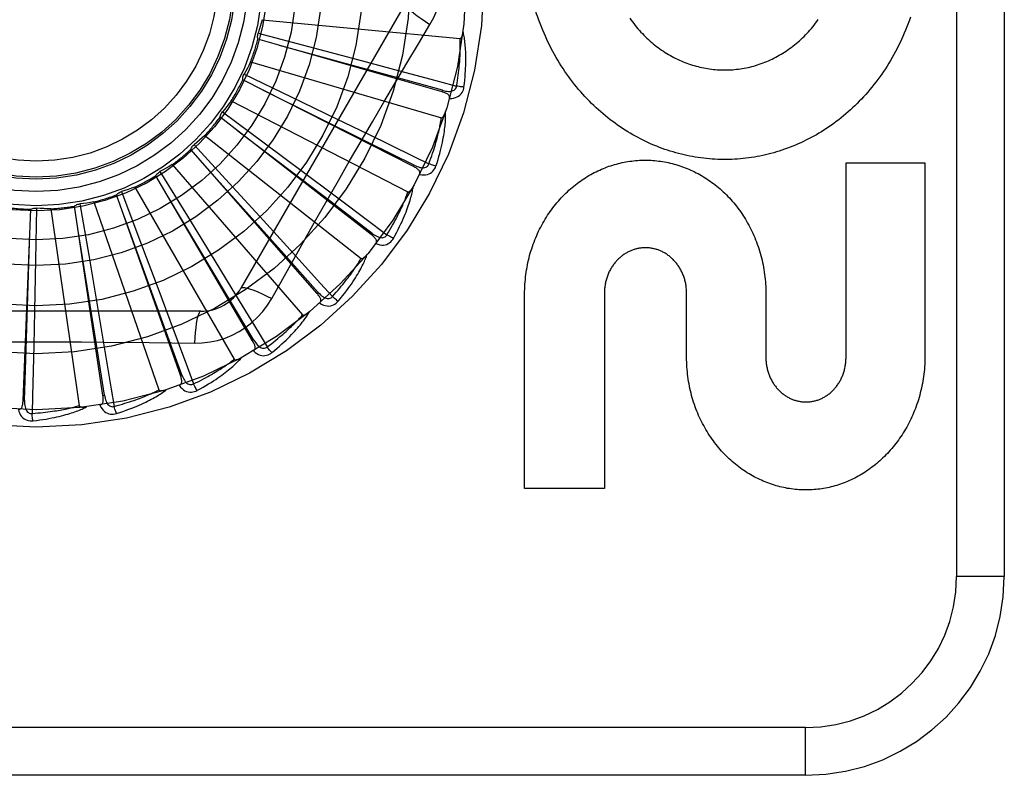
# Model space of a CAD drawing. Header units: inches. Extents: x 0 to 227, y 0 to 147.
# Tile 143 of 256: x 42.383 to 43.002, y 82.034 to 82.509. Entities that reach past the tile are written whole.
import ezdxf

# ---------------------------------------------------------------- set-up
doc = ezdxf.new("R2010")
doc.units = ezdxf.units.IN
doc.header["$LTSCALE"] = 12.466667
doc.header["$MEASUREMENT"] = 0
doc.linetypes.add('HIDDEN', pattern=[0.2, 0.1, -0.1])
doc.layers.add('LEFTHAND_DOOR_ASSEMBLY', color=7, linetype='CONTINUOUS')

msp = doc.modelspace()

# ---------------------------------------------------------------- linework, layer by layer
at = {"layer": 'LEFTHAND_DOOR_ASSEMBLY', "color": 8, "linetype": 'HIDDEN'}
for p, q in [((42.97216, 82.9093), (42.97216, 82.1593)), ((43.00216, 82.9093), (43.00216, 82.1593)), ((42.6258, 82.51972), (42.52236, 82.34055)), ((42.53572, 82.50925), (42.66012, 82.49737)), ((42.53317, 82.50073), (42.56488, 82.49238)), ((42.64872, 82.46393), (42.53302, 82.49706)), ((42.56488, 82.49238), (42.59561, 82.48423)), ((42.52841, 82.48282), (42.64832, 82.44761)), ((42.59561, 82.48423), (42.61663, 82.47862)), ((42.52429, 82.47494), (42.55385, 82.46073)), ((42.6308, 82.41693), (42.52345, 82.47135)), ((42.55385, 82.46073), (42.58249, 82.44691)), ((42.64872, 82.46393), (42.64899, 82.46485)), ((42.51624, 82.45825), (42.62731, 82.40098)), ((42.5107, 82.45129), (42.53704, 82.43175)), ((42.6043, 82.37417), (42.5092, 82.44793)), ((42.58249, 82.44691), (42.60206, 82.43743)), ((42.49963, 82.43642), (42.59786, 82.35917)), ((42.49287, 82.43064), (42.51504, 82.40647)), ((42.53704, 82.43175), (42.56254, 82.41276)), ((42.57019, 82.3372), (42.49076, 82.42762)), ((42.47919, 82.41814), (42.56103, 82.32369)), ((42.6308, 82.41693), (42.63123, 82.41778)), ((42.90266, 82.29705), (42.90266, 82.41933)), ((42.90266, 82.41933), (42.95229, 82.41933)), ((42.95229, 82.41933), (42.95229, 82.29705)), ((42.5297, 82.30736), (42.46882, 82.41118)), ((42.47146, 82.41373), (42.48865, 82.38581)), ((42.56254, 82.41276), (42.57996, 82.39974)), ((42.51504, 82.40647), (42.53648, 82.38299)), ((42.48429, 82.28571), (42.44416, 82.39918)), ((42.44724, 82.40119), (42.45883, 82.37051)), ((42.45566, 82.40405), (42.51815, 82.29583)), ((42.42108, 82.39345), (42.42666, 82.36114)), ((42.42989, 82.39467), (42.47076, 82.27658)), ((42.38541, 82.26983), (42.39032, 82.39009)), ((42.39393, 82.39081), (42.39329, 82.35802)), ((42.40281, 82.39034), (42.4206, 82.26664)), ((42.43561, 82.27305), (42.41768, 82.39206)), ((42.48865, 82.38581), (42.50527, 82.3587)), ((42.53648, 82.38299), (42.55113, 82.36691)), ((42.6043, 82.37417), (42.60489, 82.37493)), ((42.45883, 82.37051), (42.47002, 82.34075)), ((42.39329, 82.35802), (42.39261, 82.32624)), ((42.42666, 82.36114), (42.43201, 82.3298)), ((42.50527, 82.3587), (42.5166, 82.34013)), ((42.54169, 82.33399), (42.5486, 82.34636)), ((42.47002, 82.34075), (42.47764, 82.32038)), ((42.57019, 82.3372), (42.57091, 82.33784)), ((42.70064, 82.21453), (42.70064, 82.33681)), ((42.75079, 82.3375), (42.75079, 82.21453)), ((42.80247, 82.29705), (42.80247, 82.33723)), ((42.8523, 82.33681), (42.8523, 82.29705)), ((42.4971, 82.32597), (42.29022, 82.32597)), ((42.39261, 82.32624), (42.39211, 82.30449)), ((42.43201, 82.3298), (42.43563, 82.30835)), ((42.5297, 82.30736), (42.53053, 82.30784)), ((42.48429, 82.28571), (42.48519, 82.28603)), ((42.38541, 82.26983), (42.38637, 82.2698)), ((42.43561, 82.27305), (42.43656, 82.2732)), ((42.75079, 82.21453), (42.70064, 82.21453)), ((43.00216, 82.1593), (42.97216, 82.1593)), ((42.87716, 82.0643), (41.78516, 82.0643)), ((42.87716, 82.0343), (42.87716, 82.0643)), ((42.87716, 82.0343), (41.81516, 82.0343))]:
    msp.add_line(p, q, dxfattribs=at)
for points in [[(42.64115, 82.50626), (42.64349, 82.51061), (42.64543, 82.51513), (42.64694, 82.51981), (42.64803, 82.52459), (42.64868, 82.52942), (42.6489, 82.5343)], [(42.6258, 82.51972), (42.62574, 82.51915), (42.62607, 82.51836), (42.62677, 82.51739), (42.62784, 82.51624), (42.62927, 82.51491), (42.63105, 82.51341), (42.63315, 82.51177), (42.63556, 82.51002), (42.63826, 82.50816), (42.64115, 82.50625)], [(42.71942, 82.48741), (42.71841, 82.48925), (42.71742, 82.49112), (42.71646, 82.493), (42.71552, 82.49491), (42.7146, 82.49685), (42.71371, 82.4988), (42.71285, 82.50077), (42.71201, 82.50277), (42.71119, 82.50478), (42.71041, 82.50681), (42.70965, 82.50885), (42.70892, 82.51091), (42.70822, 82.51298), (42.70755, 82.51506), (42.70691, 82.51716)], [(42.94322, 82.51092), (42.94249, 82.50885), (42.94174, 82.5068), (42.94096, 82.50476), (42.94015, 82.50274), (42.93932, 82.50074), (42.93846, 82.49876), (42.93757, 82.4968), (42.93666, 82.49486), (42.93573, 82.49294), (42.93476, 82.49104), (42.93378, 82.48916), (42.93277, 82.4873), (42.93174, 82.48546), (42.93068, 82.48365), (42.9296, 82.48186), (42.92851, 82.4801), (42.92739, 82.47836), (42.92625, 82.47665), (42.92508, 82.47495), (42.9239, 82.47329), (42.9227, 82.47164), (42.92148, 82.47002), (42.92023, 82.46842), (42.91897, 82.46685), (42.91769, 82.4653), (42.91639, 82.46378), (42.91508, 82.46228), (42.91374, 82.46081), (42.91239, 82.45936), (42.91103, 82.45795), (42.90965, 82.45655), (42.90825, 82.45519), (42.90684, 82.45385), (42.90541, 82.45254), (42.90397, 82.45125), (42.90251, 82.44999), (42.90103, 82.44875), (42.89955, 82.44754), (42.89805, 82.44635), (42.89653, 82.4452), (42.89501, 82.44407), (42.89347, 82.44297), (42.89192, 82.44189), (42.89036, 82.44084), (42.88879, 82.43983), (42.88721, 82.43884), (42.88562, 82.43787), (42.88402, 82.43693), (42.88241, 82.43602), (42.88078, 82.43513), (42.87915, 82.43428), (42.8775, 82.43345), (42.87585, 82.43264), (42.87419, 82.43187), (42.87253, 82.43112), (42.87085, 82.4304), (42.86917, 82.42971), (42.86749, 82.42904), (42.8658, 82.42841), (42.8641, 82.4278), (42.8624, 82.42722), (42.86068, 82.42666), (42.85897, 82.42614), (42.85724, 82.42564), (42.85551, 82.42516), (42.85377, 82.42472), (42.85203, 82.4243), (42.85029, 82.42391), (42.84854, 82.42355), (42.84679, 82.42322), (42.84504, 82.42291), (42.84329, 82.42263), (42.84154, 82.42238), (42.83978, 82.42216), (42.83802, 82.42197), (42.83625, 82.4218), (42.83448, 82.42166), (42.83271, 82.42155), (42.83094, 82.42146), (42.82916, 82.4214), (42.82739, 82.42138), (42.82561, 82.42137), (42.82384, 82.4214), (42.82207, 82.42145), (42.8203, 82.42154), (42.81854, 82.42164), (42.81677, 82.42178), (42.815, 82.42195), (42.81323, 82.42214), (42.81147, 82.42236), (42.8097, 82.42261), (42.80793, 82.42288), (42.80617, 82.42319), (42.80441, 82.42352), (42.80265, 82.42388), (42.8009, 82.42427), (42.79916, 82.42468), (42.79742, 82.42513), (42.79568, 82.4256), (42.79395, 82.42609), (42.79223, 82.42662), (42.7905, 82.42717), (42.78878, 82.42776), (42.78707, 82.42837), (42.78536, 82.42901), (42.78365, 82.42967), (42.78195, 82.43037), (42.78026, 82.43109), (42.77858, 82.43184), (42.7769, 82.43262), (42.77524, 82.43343), (42.77358, 82.43426), (42.77193, 82.43512), (42.7703, 82.43601), (42.76867, 82.43692), (42.76705, 82.43786), (42.76544, 82.43884), (42.76383, 82.43983), (42.76224, 82.44086), (42.76066, 82.44192), (42.75909, 82.443), (42.75754, 82.44411), (42.756, 82.44524), (42.75447, 82.4464), (42.75296, 82.44759), (42.75146, 82.4488), (42.74997, 82.45004), (42.7485, 82.4513), (42.74704, 82.4526), (42.74559, 82.45392), (42.74416, 82.45527), (42.74274, 82.45664), (42.74134, 82.45805), (42.73996, 82.45947), (42.73859, 82.46093), (42.73725, 82.4624), (42.73592, 82.4639), (42.73461, 82.46543), (42.73332, 82.46698), (42.73205, 82.46855), (42.73079, 82.47014), (42.72956, 82.47177), (42.72835, 82.47341), (42.72716, 82.47508), (42.72599, 82.47677), (42.72483, 82.47849), (42.72371, 82.48023), (42.7226, 82.48199), (42.72152, 82.48378), (42.72046, 82.48558), (42.71942, 82.48741)], [(42.76681, 82.51019), (42.76762, 82.50904), (42.76845, 82.5079), (42.76929, 82.50679), (42.77015, 82.5057), (42.77102, 82.50462), (42.77191, 82.50357), (42.77282, 82.50253), (42.77373, 82.50151), (42.77467, 82.50051), (42.77561, 82.49954), (42.77657, 82.49858), (42.77755, 82.49764), (42.77853, 82.49672), (42.77953, 82.49583), (42.78053, 82.49495), (42.78155, 82.4941), (42.78257, 82.49327), (42.78361, 82.49246), (42.78466, 82.49167), (42.78571, 82.4909), (42.78678, 82.49016), (42.78785, 82.48943), (42.78894, 82.48873), (42.79003, 82.48804), (42.79114, 82.48738), (42.79225, 82.48673), (42.79337, 82.48611), (42.7945, 82.48552), (42.79564, 82.48494), (42.79678, 82.48439), (42.79792, 82.48385), (42.79907, 82.48334), (42.80022, 82.48286), (42.80138, 82.48239), (42.80255, 82.48195), (42.80372, 82.48153), (42.80489, 82.48113), (42.80607, 82.48075), (42.80726, 82.48039), (42.80845, 82.48005), (42.80965, 82.47974), (42.81085, 82.47944), (42.81205, 82.47917), (42.81326, 82.47892), (42.81446, 82.4787), (42.81567, 82.47849), (42.81688, 82.47831), (42.81808, 82.47815), (42.81929, 82.47801), (42.8205, 82.4779), (42.82171, 82.4778), (42.82292, 82.47773), (42.82413, 82.47768), (42.82535, 82.47765), (42.82657, 82.47764), (42.82779, 82.47765), (42.82901, 82.47769), (42.83022, 82.47774), (42.83144, 82.47782), (42.83265, 82.47792), (42.83386, 82.47805), (42.83507, 82.47819), (42.83627, 82.47836), (42.83747, 82.47854), (42.83867, 82.47875), (42.83986, 82.47898), (42.84106, 82.47923), (42.84225, 82.47951), (42.84344, 82.47981), (42.84463, 82.48012), (42.84582, 82.48046), (42.847, 82.48083), (42.84818, 82.48121), (42.84935, 82.48162), (42.85052, 82.48204), (42.85168, 82.48249), (42.85283, 82.48296), (42.85397, 82.48345), (42.85511, 82.48396), (42.85624, 82.4845), (42.85737, 82.48505), (42.85849, 82.48563), (42.85961, 82.48623), (42.86072, 82.48685), (42.86182, 82.48749), (42.86291, 82.48816), (42.864, 82.48885), (42.86508, 82.48955), (42.86615, 82.49029), (42.86721, 82.49104), (42.86826, 82.49181), (42.8693, 82.4926), (42.87033, 82.49341), (42.87135, 82.49424), (42.87235, 82.4951), (42.87335, 82.49597), (42.87433, 82.49687), (42.87531, 82.49779), (42.87627, 82.49873), (42.87723, 82.49969), (42.87817, 82.50068), (42.8791, 82.50168), (42.88001, 82.50271), (42.88091, 82.50375), (42.8818, 82.50482), (42.88267, 82.5059), (42.88353, 82.50701), (42.88437, 82.50813), (42.88519, 82.50927)], [(42.53572, 82.50925), (42.53513, 82.5071), (42.53451, 82.50497), (42.53385, 82.50284), (42.53317, 82.50073)], [(42.61219, 82.45739), (42.62664, 82.48186), (42.63386, 82.49405), (42.64115, 82.50626)], [(42.53302, 82.49706), (42.5329, 82.49767), (42.53284, 82.49828), (42.53283, 82.49891), (42.53289, 82.49953), (42.533, 82.50014), (42.53317, 82.50073)], [(42.66012, 82.49737), (42.6603, 82.49739), (42.66046, 82.49745), (42.6606, 82.49755), (42.66073, 82.49768), (42.66086, 82.49783), (42.66097, 82.49801), (42.66107, 82.4982), (42.66117, 82.4984), (42.66126, 82.49862), (42.66134, 82.49884), (42.66142, 82.49908), (42.6615, 82.49933), (42.66157, 82.49959), (42.66164, 82.49986), (42.6617, 82.50014), (42.66176, 82.50043), (42.66182, 82.50074), (42.66187, 82.50106), (42.66192, 82.50139), (42.66196, 82.50174)], [(42.66252, 82.46691), (42.66279, 82.46912), (42.66302, 82.47124), (42.66321, 82.47327), (42.66337, 82.47521), (42.6635, 82.47706), (42.66359, 82.47884), (42.66365, 82.48053), (42.6637, 82.48216), (42.66371, 82.48371), (42.66371, 82.48519), (42.66369, 82.48661), (42.66365, 82.48797), (42.6636, 82.48927), (42.66353, 82.49052), (42.66346, 82.49171), (42.66337, 82.49285), (42.66327, 82.49393), (42.66315, 82.49497), (42.66303, 82.49597), (42.6629, 82.49691), (42.66276, 82.49782), (42.66261, 82.49868), (42.66246, 82.4995), (42.6623, 82.50028), (42.66213, 82.50103), (42.66196, 82.50175)], [(42.64899, 82.46485), (42.61789, 82.47347), (42.54667, 82.49313)], [(42.65789, 82.46751), (42.65819, 82.46934), (42.65847, 82.47109), (42.65872, 82.47277), (42.65894, 82.47439), (42.65914, 82.47594), (42.65931, 82.47743), (42.65947, 82.47885), (42.6596, 82.48022), (42.65972, 82.48154), (42.65983, 82.4828), (42.65992, 82.48401), (42.65999, 82.48518), (42.66006, 82.48629), (42.66011, 82.48737), (42.66015, 82.4884), (42.66018, 82.48939), (42.66021, 82.49034), (42.66023, 82.49125), (42.66024, 82.49213), (42.66024, 82.49297), (42.66023, 82.49378), (42.66022, 82.49456), (42.6602, 82.49531), (42.66018, 82.49602), (42.66016, 82.49671), (42.66012, 82.49737)], [(42.52841, 82.48282), (42.52743, 82.48082), (42.52641, 82.47884), (42.52537, 82.47688), (42.52429, 82.47494)], [(42.52345, 82.47135), (42.52345, 82.47198), (42.52351, 82.47259), (42.52362, 82.47321), (42.52379, 82.47381), (42.52402, 82.47439), (42.52429, 82.47494)], [(42.61663, 82.47862), (42.64722, 82.47039), (42.65789, 82.46751)], [(42.64899, 82.46485), (42.64999, 82.4646), (42.65096, 82.4644), (42.65188, 82.46427), (42.65276, 82.4642), (42.6536, 82.4642), (42.65439, 82.46428), (42.65513, 82.46443), (42.6558, 82.46466), (42.65638, 82.46497), (42.65688, 82.46537), (42.65728, 82.46585), (42.65759, 82.46638), (42.65779, 82.46693), (42.65789, 82.46752)], [(42.65344, 82.45974), (42.6548, 82.45978), (42.65605, 82.45995), (42.65721, 82.46025), (42.65825, 82.46067), (42.65919, 82.46121), (42.66001, 82.46185), (42.66071, 82.46261), (42.6613, 82.46343), (42.66177, 82.46431), (42.66213, 82.4652), (42.66238, 82.46606), (42.66252, 82.46691)], [(42.66252, 82.46691), (42.66191, 82.46696), (42.6612, 82.46703), (42.66044, 82.46713), (42.65962, 82.46724), (42.65876, 82.46737), (42.65789, 82.46751)], [(42.63123, 82.41778), (42.60233, 82.43213), (42.53611, 82.46492)], [(42.65344, 82.45973), (42.65352, 82.46019), (42.65352, 82.46062), (42.65342, 82.46103), (42.65325, 82.46141), (42.653, 82.46176), (42.6527, 82.46208), (42.65234, 82.46238), (42.65192, 82.46265), (42.65147, 82.4629), (42.65097, 82.46313), (42.65045, 82.46335), (42.6499, 82.46356), (42.64932, 82.46375), (42.64872, 82.46393)], [(42.51624, 82.45825), (42.51489, 82.45647), (42.51352, 82.45472), (42.51212, 82.45299), (42.5107, 82.45129)], [(42.5486, 82.34636), (42.56249, 82.37105), (42.56949, 82.38342), (42.57652, 82.39579), (42.58358, 82.40815), (42.59068, 82.42049), (42.59782, 82.43282), (42.60499, 82.44511), (42.61219, 82.45739)], [(42.5092, 82.44793), (42.50931, 82.44854), (42.50948, 82.44913), (42.50971, 82.44972), (42.50999, 82.45028), (42.51032, 82.4508), (42.5107, 82.45129)], [(42.64491, 82.41724), (42.64559, 82.41936), (42.64622, 82.4214), (42.64679, 82.42336), (42.64731, 82.42523), (42.64779, 82.42703), (42.64821, 82.42875), (42.6486, 82.43041), (42.64895, 82.43199), (42.64926, 82.43352), (42.64954, 82.43497), (42.64978, 82.43637), (42.65, 82.43772), (42.6502, 82.439), (42.65037, 82.44024), (42.65052, 82.44142), (42.65065, 82.44255), (42.65075, 82.44364), (42.65084, 82.44468), (42.65091, 82.44568), (42.65096, 82.44663), (42.65099, 82.44755), (42.65101, 82.44842), (42.65101, 82.44926), (42.65101, 82.45006), (42.65099, 82.45083), (42.65095, 82.45156)], [(42.64832, 82.44761), (42.64849, 82.44759), (42.64866, 82.44762), (42.64882, 82.44769), (42.64898, 82.4478), (42.64913, 82.44792), (42.64927, 82.44808), (42.64941, 82.44824), (42.64954, 82.44842), (42.64967, 82.44862), (42.6498, 82.44883), (42.64992, 82.44905), (42.65004, 82.44928), (42.65016, 82.44952), (42.65028, 82.44977), (42.65039, 82.45003), (42.65051, 82.45031), (42.65062, 82.4506), (42.65073, 82.4509), (42.65083, 82.45119), (42.65093, 82.45147)], [(42.64047, 82.41871), (42.64112, 82.42045), (42.64172, 82.42212), (42.64228, 82.42372), (42.64281, 82.42527), (42.64329, 82.42675), (42.64375, 82.42818), (42.64417, 82.42955), (42.64456, 82.43087), (42.64493, 82.43214), (42.64527, 82.43336), (42.64559, 82.43453), (42.64588, 82.43566), (42.64616, 82.43675), (42.64641, 82.43779), (42.64665, 82.43879), (42.64687, 82.43976), (42.64707, 82.44069), (42.64726, 82.44158), (42.64744, 82.44244), (42.6476, 82.44327), (42.64775, 82.44407), (42.64788, 82.44483), (42.64801, 82.44557), (42.64812, 82.44628), (42.64823, 82.44696), (42.64832, 82.44761)], [(42.49963, 82.43642), (42.49797, 82.43494), (42.49629, 82.43348), (42.49459, 82.43204), (42.49287, 82.43064)], [(42.60489, 82.37493), (42.57922, 82.39449), (42.52041, 82.43921)], [(42.60206, 82.43743), (42.63055, 82.42356), (42.64047, 82.41871)], [(42.49076, 82.42762), (42.49099, 82.4282), (42.49127, 82.42875), (42.49161, 82.42928), (42.49199, 82.42978), (42.49241, 82.43023), (42.49287, 82.43064)], [(42.47919, 82.41814), (42.47728, 82.41699), (42.47535, 82.41588), (42.47342, 82.41479), (42.47146, 82.41373)], [(42.63123, 82.41779), (42.63217, 82.41734), (42.63308, 82.41697), (42.63396, 82.41667), (42.63481, 82.41643), (42.63564, 82.41628), (42.63643, 82.4162), (42.63718, 82.41621), (42.63788, 82.41631), (42.63852, 82.4165), (42.63908, 82.4168), (42.63957, 82.41719), (42.63996, 82.41766), (42.64027, 82.41817), (42.64048, 82.41872)], [(42.63464, 82.41192), (42.63598, 82.41171), (42.63724, 82.41164), (42.63843, 82.41171), (42.63954, 82.41193), (42.64056, 82.41228), (42.64148, 82.41276), (42.64232, 82.41336), (42.64306, 82.41406), (42.64368, 82.41483), (42.6442, 82.41564), (42.64461, 82.41644), (42.64491, 82.41724)], [(42.64491, 82.41724), (42.64431, 82.41741), (42.64364, 82.41762), (42.6429, 82.41785), (42.64212, 82.41812), (42.6413, 82.41841), (42.64047, 82.41871)], [(42.70064, 82.33681), (42.70066, 82.33835), (42.70069, 82.33989), (42.70076, 82.34142), (42.70084, 82.34296), (42.70096, 82.34449), (42.7011, 82.34602), (42.70126, 82.34754), (42.70145, 82.34906), (42.70166, 82.35058), (42.7019, 82.35208), (42.70216, 82.35358), (42.70244, 82.35507), (42.70275, 82.35655), (42.70308, 82.35803), (42.70344, 82.3595), (42.70382, 82.36095), (42.70422, 82.3624), (42.70465, 82.36384), (42.70509, 82.36527), (42.70556, 82.36668), (42.70606, 82.36808), (42.70657, 82.36948), (42.70711, 82.37085), (42.70766, 82.37222), (42.70824, 82.37357), (42.70884, 82.37491), (42.70946, 82.37624), (42.7101, 82.37755), (42.71076, 82.37885), (42.71144, 82.38013), (42.71213, 82.38139), (42.71285, 82.38264), (42.71358, 82.38387), (42.71433, 82.38508), (42.7151, 82.38628), (42.71589, 82.38746), (42.71669, 82.38862), (42.71751, 82.38977), (42.71835, 82.39089), (42.7192, 82.392), (42.72007, 82.39309), (42.72095, 82.39416), (42.72185, 82.39521), (42.72276, 82.39624), (42.72368, 82.39725), (42.72461, 82.39824), (42.72556, 82.39921), (42.72653, 82.40016), (42.7275, 82.4011), (42.72849, 82.40201), (42.72949, 82.4029), (42.7305, 82.40377), (42.73152, 82.40461), (42.73255, 82.40544), (42.73359, 82.40624), (42.73463, 82.40703), (42.73569, 82.40779), (42.73675, 82.40853), (42.73783, 82.40925), (42.73891, 82.40995), (42.74001, 82.41062), (42.74111, 82.41128), (42.74222, 82.41191), (42.74333, 82.41253), (42.74446, 82.41312), (42.74559, 82.41369), (42.74672, 82.41424), (42.74786, 82.41477), (42.74901, 82.41527), (42.75016, 82.41575), (42.75131, 82.41622), (42.75248, 82.41666), (42.75365, 82.41708), (42.75482, 82.41748), (42.756, 82.41785), (42.75718, 82.41821), (42.75837, 82.41854), (42.75956, 82.41886), (42.76075, 82.41915), (42.76194, 82.41941), (42.76314, 82.41966), (42.76434, 82.41989), (42.76554, 82.42009), (42.76675, 82.42027), (42.76795, 82.42043), (42.76917, 82.42058), (42.77038, 82.42069), (42.77159, 82.42079), (42.77281, 82.42087), (42.77402, 82.42092), (42.77523, 82.42095), (42.77645, 82.42096), (42.77766, 82.42095), (42.77887, 82.42092), (42.78009, 82.42086), (42.7813, 82.42079), (42.78252, 82.42069), (42.78373, 82.42057), (42.78494, 82.42043), (42.78615, 82.42027), (42.78736, 82.42009), (42.78857, 82.41988), (42.78977, 82.41966), (42.79097, 82.41941), (42.79216, 82.41914), (42.79336, 82.41885), (42.79455, 82.41853), (42.79574, 82.4182), (42.79693, 82.41784), (42.79811, 82.41746), (42.79929, 82.41706), (42.80047, 82.41664), (42.80164, 82.4162), (42.8028, 82.41573), (42.80396, 82.41525), (42.80511, 82.41474), (42.80625, 82.41421), (42.80739, 82.41366), (42.80853, 82.41309), (42.80966, 82.41249), (42.81078, 82.41187), (42.81189, 82.41124), (42.813, 82.41058), (42.8141, 82.4099), (42.81518, 82.4092), (42.81626, 82.40848), (42.81733, 82.40773), (42.81839, 82.40697), (42.81944, 82.40619), (42.82048, 82.40538), (42.82151, 82.40455), (42.82253, 82.40371), (42.82354, 82.40284), (42.82454, 82.40195), (42.82553, 82.40104), (42.8265, 82.40011), (42.82746, 82.39916), (42.82841, 82.3982), (42.82934, 82.39721), (42.83026, 82.3962), (42.83117, 82.39518), (42.83206, 82.39413), (42.83294, 82.39307), (42.8338, 82.39198), (42.83465, 82.39088), (42.83548, 82.38976), (42.8363, 82.38862), (42.8371, 82.38746), (42.83788, 82.38629), (42.83864, 82.3851), (42.83939, 82.38389), (42.84012, 82.38267), (42.84083, 82.38142), (42.84153, 82.38017), (42.8422, 82.37889), (42.84286, 82.3776), (42.84349, 82.37629), (42.84411, 82.37497), (42.84471, 82.37363), (42.84529, 82.37229), (42.84584, 82.37092), (42.84637, 82.36955), (42.84689, 82.36816), (42.84738, 82.36676), (42.84785, 82.36534), (42.84829, 82.36392), (42.84872, 82.36248), (42.84912, 82.36103), (42.8495, 82.35958), (42.84986, 82.35811), (42.85019, 82.35663), (42.8505, 82.35515), (42.85078, 82.35365), (42.85104, 82.35215), (42.85128, 82.35064), (42.85149, 82.34912), (42.85168, 82.3476), (42.85184, 82.34607), (42.85198, 82.34453), (42.8521, 82.34299), (42.85218, 82.34145), (42.85225, 82.3399), (42.85229, 82.33836), (42.8523, 82.33681)], [(42.46882, 82.41118), (42.46915, 82.4117), (42.46953, 82.41219), (42.46996, 82.41264), (42.47043, 82.41306), (42.47093, 82.41342), (42.47146, 82.41373)], [(42.57091, 82.33784), (42.54941, 82.3619), (42.50012, 82.41694)], [(42.63463, 82.41192), (42.6348, 82.41235), (42.63488, 82.41277), (42.63486, 82.41319), (42.63476, 82.4136), (42.63459, 82.41399), (42.63435, 82.41436), (42.63405, 82.41472), (42.6337, 82.41507), (42.63329, 82.4154), (42.63285, 82.41572), (42.63238, 82.41604), (42.63188, 82.41634), (42.63135, 82.41664), (42.6308, 82.41693)], [(42.44416, 82.39918), (42.44459, 82.39963), (42.44505, 82.40004), (42.44556, 82.4004), (42.4461, 82.40072), (42.44666, 82.40098), (42.44724, 82.40119)], [(42.45566, 82.40405), (42.45357, 82.40329), (42.45147, 82.40255), (42.44936, 82.40186), (42.44724, 82.40119)], [(42.53053, 82.30784), (42.51396, 82.33554), (42.47599, 82.39892)], [(42.57996, 82.39974), (42.60531, 82.38073), (42.61414, 82.37409)], [(42.61414, 82.37409), (42.6151, 82.37567), (42.61601, 82.3772), (42.61686, 82.37867), (42.61767, 82.38009), (42.61843, 82.38145), (42.61914, 82.38277), (42.61982, 82.38403), (42.62046, 82.38526), (42.62106, 82.38643), (42.62162, 82.38757), (42.62215, 82.38866), (42.62266, 82.38971), (42.62313, 82.39072), (42.62358, 82.3917), (42.624, 82.39264), (42.6244, 82.39355), (42.62478, 82.39442), (42.62513, 82.39526), (42.62547, 82.39607), (42.62578, 82.39686), (42.62608, 82.39761), (42.62636, 82.39834), (42.62662, 82.39904), (42.62687, 82.39971), (42.6271, 82.40036), (42.62731, 82.40098)], [(42.61822, 82.37181), (42.61929, 82.37376), (42.62029, 82.37565), (42.62122, 82.37746), (42.62209, 82.3792), (42.62289, 82.38087), (42.62364, 82.38249), (42.62433, 82.38404), (42.62497, 82.38553), (42.62557, 82.38696), (42.62611, 82.38834), (42.62662, 82.38967), (42.62709, 82.39095), (42.62753, 82.39217), (42.62793, 82.39335), (42.6283, 82.39449), (42.62864, 82.39558), (42.62895, 82.39662), (42.62923, 82.39763), (42.62949, 82.3986), (42.62972, 82.39952), (42.62992, 82.40042), (42.6301, 82.40127), (42.63027, 82.40209), (42.63041, 82.40288), (42.63054, 82.40364), (42.63065, 82.40436)], [(42.62731, 82.40098), (42.62748, 82.40093), (42.62765, 82.40093), (42.62782, 82.40097), (42.62799, 82.40104), (42.62816, 82.40114), (42.62833, 82.40126), (42.6285, 82.4014), (42.62866, 82.40155), (42.62883, 82.40172), (42.62899, 82.4019), (42.62915, 82.40209), (42.62932, 82.40229), (42.62948, 82.40251), (42.62964, 82.40273), (42.62981, 82.40297), (42.62997, 82.40322), (42.63014, 82.40348), (42.6303, 82.40375), (42.63047, 82.40405), (42.63064, 82.40435)], [(42.41768, 82.39206), (42.41818, 82.39242), (42.41871, 82.39274), (42.41928, 82.393), (42.41987, 82.39321), (42.42047, 82.39336), (42.42108, 82.39345)], [(42.42989, 82.39467), (42.42769, 82.39432), (42.42549, 82.394), (42.42329, 82.39371), (42.42108, 82.39345)], [(42.39032, 82.39009), (42.39089, 82.39035), (42.39147, 82.39055), (42.39208, 82.3907), (42.3927, 82.3908), (42.39331, 82.39083), (42.39393, 82.39081)], [(42.40281, 82.39034), (42.40058, 82.39041), (42.39836, 82.39051), (42.39614, 82.39064), (42.39393, 82.39081)], [(42.48519, 82.28603), (42.47417, 82.31636), (42.44888, 82.38578)], [(42.38637, 82.2698), (42.38741, 82.30205), (42.38972, 82.3759)], [(42.43656, 82.2732), (42.43147, 82.30506), (42.41977, 82.37802)], [(42.60712, 82.36852), (42.60737, 82.36891), (42.60752, 82.36932), (42.60758, 82.36974), (42.60756, 82.37016), (42.60747, 82.37057), (42.6073, 82.37098), (42.60708, 82.37139), (42.60679, 82.3718), (42.60646, 82.3722), (42.60609, 82.3726), (42.60569, 82.373), (42.60525, 82.37339), (42.60479, 82.37378), (42.6043, 82.37417)], [(42.60489, 82.37493), (42.60573, 82.37432), (42.60655, 82.37378), (42.60736, 82.37331), (42.60815, 82.37292), (42.60893, 82.37262), (42.60969, 82.37239), (42.61043, 82.37226), (42.61114, 82.37222), (42.6118, 82.37229), (42.61241, 82.37248), (42.61296, 82.37277), (42.61344, 82.37315), (42.61383, 82.37359), (42.61414, 82.3741)], [(42.61822, 82.37181), (42.61766, 82.37209), (42.61704, 82.37242), (42.61636, 82.37279), (42.61565, 82.3732), (42.6149, 82.37364), (42.61414, 82.37409)], [(42.60712, 82.36853), (42.6084, 82.36807), (42.60962, 82.36776), (42.61081, 82.36761), (42.61193, 82.36761), (42.613, 82.36776), (42.614, 82.36805), (42.61494, 82.36849), (42.61579, 82.36904), (42.61655, 82.36968), (42.61721, 82.37037), (42.61777, 82.37108), (42.61822, 82.37181)], [(42.55113, 82.36691), (42.57242, 82.34345), (42.57984, 82.33526)], [(42.58341, 82.33225), (42.58483, 82.33396), (42.58617, 82.33562), (42.58743, 82.33722), (42.58861, 82.33877), (42.58972, 82.34026), (42.59075, 82.34171), (42.59173, 82.3431), (42.59264, 82.34444), (42.59349, 82.34574), (42.59429, 82.34699), (42.59504, 82.3482), (42.59574, 82.34936), (42.5964, 82.35048), (42.59702, 82.35156), (42.5976, 82.35261), (42.59814, 82.35361), (42.59864, 82.35458), (42.59911, 82.35552), (42.59954, 82.35642), (42.59994, 82.35729), (42.60031, 82.35812), (42.60066, 82.35893), (42.60097, 82.3597), (42.60126, 82.36045), (42.60153, 82.36117), (42.60177, 82.36186)], [(42.59786, 82.35917), (42.59801, 82.35909), (42.59818, 82.35906), (42.59835, 82.35906), (42.59854, 82.3591), (42.59873, 82.35917), (42.59891, 82.35925), (42.5991, 82.35935), (42.59929, 82.35947), (42.59949, 82.35961), (42.59968, 82.35975), (42.59988, 82.35991), (42.60008, 82.36008), (42.60028, 82.36026), (42.60048, 82.36045), (42.60068, 82.36065), (42.60089, 82.36086), (42.60111, 82.36109), (42.60132, 82.36133), (42.60152, 82.36156), (42.60171, 82.36178)], [(42.80247, 82.33723), (42.80247, 82.33792), (42.80244, 82.3386), (42.80241, 82.33929), (42.80236, 82.33997), (42.80229, 82.34065), (42.80221, 82.34133), (42.80212, 82.34201), (42.80201, 82.34268), (42.80189, 82.34335), (42.80175, 82.34402), (42.8016, 82.34468), (42.80144, 82.34533), (42.80126, 82.34598), (42.80107, 82.34661), (42.80087, 82.34724), (42.80066, 82.34787), (42.80043, 82.34848), (42.80019, 82.34908), (42.79994, 82.34968), (42.79968, 82.35027), (42.79941, 82.35085), (42.79912, 82.35143), (42.79882, 82.35199), (42.79851, 82.35255), (42.7982, 82.3531), (42.79787, 82.35364), (42.79753, 82.35416), (42.79718, 82.35468), (42.79682, 82.35519), (42.79646, 82.35568), (42.79608, 82.35617), (42.7957, 82.35664), (42.79531, 82.3571), (42.79491, 82.35755), (42.7945, 82.35799), (42.79409, 82.35842), (42.79366, 82.35884), (42.79323, 82.35924), (42.79279, 82.35964), (42.79234, 82.36003), (42.79189, 82.3604), (42.79143, 82.36076), (42.79096, 82.36112), (42.79049, 82.36145), (42.79001, 82.36178), (42.78952, 82.3621), (42.78904, 82.3624), (42.78855, 82.36269), (42.78805, 82.36296), (42.78755, 82.36322), (42.78706, 82.36347), (42.78655, 82.36371), (42.78605, 82.36393), (42.78554, 82.36415), (42.78503, 82.36435), (42.78451, 82.36454), (42.78398, 82.36471), (42.78346, 82.36488), (42.78293, 82.36503), (42.78239, 82.36517), (42.78185, 82.3653), (42.78132, 82.36541), (42.78078, 82.36552), (42.78023, 82.36561), (42.77969, 82.36569), (42.77915, 82.36575), (42.77861, 82.3658), (42.77807, 82.36584), (42.77753, 82.36587), (42.77699, 82.36588), (42.77646, 82.36589), (42.77592, 82.36588), (42.77539, 82.36585), (42.77485, 82.36582), (42.77431, 82.36577), (42.77377, 82.36571), (42.77323, 82.36564), (42.77268, 82.36555), (42.77214, 82.36546), (42.7716, 82.36534), (42.77107, 82.36522), (42.77053, 82.36508), (42.77, 82.36494), (42.76947, 82.36478), (42.76894, 82.3646), (42.76842, 82.36442), (42.76791, 82.36422), (42.7674, 82.36402), (42.76689, 82.3638), (42.76639, 82.36356), (42.76589, 82.36332), (42.76539, 82.36306), (42.76489, 82.36279), (42.7644, 82.36251), (42.76391, 82.36221), (42.76343, 82.3619), (42.76295, 82.36158), (42.76248, 82.36125), (42.76201, 82.3609), (42.76154, 82.36054), (42.76109, 82.36017), (42.76064, 82.35979), (42.76019, 82.3594), (42.75976, 82.359), (42.75933, 82.35858), (42.75891, 82.35816), (42.7585, 82.35772), (42.7581, 82.35728), (42.75771, 82.35682), (42.75732, 82.35635), (42.75694, 82.35587), (42.75657, 82.35538), (42.75621, 82.35488), (42.75586, 82.35437), (42.75552, 82.35384), (42.75519, 82.35331), (42.75486, 82.35276), (42.75455, 82.35221), (42.75425, 82.35165), (42.75396, 82.35108), (42.75368, 82.3505), (42.75342, 82.34991), (42.75316, 82.34932), (42.75292, 82.34871), (42.75269, 82.3481), (42.75247, 82.34748), (42.75226, 82.34686), (42.75207, 82.34622), (42.75189, 82.34558), (42.75172, 82.34493), (42.75157, 82.34428), (42.75142, 82.34362), (42.7513, 82.34295), (42.75118, 82.34228), (42.75108, 82.3416), (42.751, 82.34092), (42.75093, 82.34024), (42.75087, 82.33955), (42.75083, 82.33887), (42.7508, 82.33818), (42.75079, 82.3375)], [(42.57984, 82.33526), (42.58108, 82.33663), (42.58226, 82.33796), (42.58338, 82.33924), (42.58444, 82.34048), (42.58544, 82.34168), (42.58639, 82.34283), (42.58729, 82.34395), (42.58815, 82.34503), (42.58896, 82.34607), (42.58973, 82.34708), (42.59046, 82.34805), (42.59115, 82.34898), (42.59181, 82.34989), (42.59244, 82.35076), (42.59303, 82.35161), (42.59359, 82.35242), (42.59413, 82.35321), (42.59464, 82.35397), (42.59512, 82.3547), (42.59558, 82.35541), (42.59601, 82.35609), (42.59642, 82.35675), (42.59681, 82.35739), (42.59718, 82.35801), (42.59753, 82.3586), (42.59786, 82.35917)], [(42.5166, 82.34013), (42.53307, 82.31307), (42.5388, 82.30362)], [(42.52236, 82.34055), (42.52282, 82.34089), (42.52367, 82.34099), (42.52486, 82.34087), (42.52639, 82.34052), (42.52826, 82.33995), (42.53044, 82.33916), (42.53291, 82.33815), (42.53564, 82.33695), (42.5386, 82.33554), (42.54169, 82.33399)], [(42.57189, 82.33112), (42.5722, 82.33146), (42.57243, 82.33183), (42.57257, 82.33222), (42.57263, 82.33264), (42.57262, 82.33307), (42.57253, 82.3335), (42.57239, 82.33394), (42.57219, 82.3344), (42.57194, 82.33486), (42.57165, 82.33532), (42.57133, 82.33578), (42.57097, 82.33625), (42.57059, 82.33673), (42.57019, 82.3372)], [(42.57091, 82.33784), (42.57162, 82.33708), (42.57232, 82.33639), (42.57303, 82.33578), (42.57373, 82.33525), (42.57444, 82.3348), (42.57515, 82.33443), (42.57585, 82.33416), (42.57653, 82.33399), (42.5772, 82.33394), (42.57783, 82.334), (42.57843, 82.33419), (42.57897, 82.33447), (42.57944, 82.33483), (42.57984, 82.33526)], [(42.49312, 82.30594), (42.49805, 82.30609), (42.50292, 82.30668), (42.50771, 82.30769), (42.51238, 82.30913), (42.51691, 82.31099), (42.52126, 82.31324), (42.52539, 82.31588), (42.52926, 82.31887), (42.53285, 82.3222), (42.53614, 82.32584), (42.53909, 82.32978), (42.54169, 82.33399)], [(42.57189, 82.33112), (42.57306, 82.33043), (42.5742, 82.3299), (42.57534, 82.32952), (42.57644, 82.32931), (42.57752, 82.32926), (42.57856, 82.32936), (42.57956, 82.32961), (42.5805, 82.32998), (42.58137, 82.33047), (42.58215, 82.33103), (42.58283, 82.33161), (42.58341, 82.33225)], [(42.58341, 82.33225), (42.58292, 82.33262), (42.58236, 82.33307), (42.58177, 82.33356), (42.58114, 82.3341), (42.58049, 82.33467), (42.57984, 82.33526)], [(42.4971, 82.32597), (42.49658, 82.32574), (42.49606, 82.32506), (42.49558, 82.32396), (42.49511, 82.32247), (42.49467, 82.32056), (42.49426, 82.31827), (42.4939, 82.31563), (42.49358, 82.31266), (42.49332, 82.3094), (42.49312, 82.30594)], [(42.54174, 82.29999), (42.54346, 82.3014), (42.54509, 82.30278), (42.54663, 82.30411), (42.54808, 82.30541), (42.54945, 82.30667), (42.55074, 82.30789), (42.55196, 82.30907), (42.55311, 82.31022), (42.5542, 82.31133), (42.55522, 82.31241), (42.55618, 82.31345), (42.55709, 82.31446), (42.55795, 82.31544), (42.55876, 82.31638), (42.55953, 82.3173), (42.56025, 82.31818), (42.56093, 82.31904), (42.56156, 82.31987), (42.56216, 82.32067), (42.56272, 82.32145), (42.56324, 82.3222), (42.56373, 82.32292), (42.56418, 82.32362), (42.56461, 82.3243), (42.56501, 82.32496), (42.56538, 82.32559)], [(42.56103, 82.32369), (42.56116, 82.32359), (42.56132, 82.32352), (42.56149, 82.32349), (42.56168, 82.32349), (42.56188, 82.32352), (42.56208, 82.32357), (42.56228, 82.32364), (42.56249, 82.32372), (42.56271, 82.32381), (42.56293, 82.32392), (42.56315, 82.32404), (42.56338, 82.32416), (42.56361, 82.3243), (42.56384, 82.32445), (42.56408, 82.32461), (42.56432, 82.32478), (42.56458, 82.32496), (42.56483, 82.32515), (42.5651, 82.32536), (42.56538, 82.32559)], [(42.47764, 82.32038), (42.48868, 82.29068), (42.49253, 82.28032)], [(42.5388, 82.30362), (42.54028, 82.30474), (42.54169, 82.30582), (42.54303, 82.30686), (42.54431, 82.30788), (42.54552, 82.30886), (42.54667, 82.30982), (42.54777, 82.31074), (42.54882, 82.31164), (42.54981, 82.31251), (42.55076, 82.31335), (42.55166, 82.31417), (42.55251, 82.31496), (42.55333, 82.31572), (42.55411, 82.31646), (42.55485, 82.31718), (42.55556, 82.31787), (42.55624, 82.31854), (42.55688, 82.31919), (42.55749, 82.31982), (42.55807, 82.32043), (42.55863, 82.32102), (42.55916, 82.32159), (42.55966, 82.32214), (42.56014, 82.32268), (42.56059, 82.32319), (42.56103, 82.32369)], [(42.30837, 82.30615), (42.3367, 82.30646), (42.35091, 82.30659), (42.36514, 82.30668), (42.37937, 82.30675), (42.39361, 82.30677), (42.40785, 82.30675), (42.42209, 82.30669), (42.43632, 82.3066)], [(42.43563, 82.30835), (42.44086, 82.2771), (42.44267, 82.2662)], [(42.43632, 82.3066), (42.46474, 82.30632), (42.4789, 82.30615), (42.49312, 82.30594)], [(42.53022, 82.30106), (42.53059, 82.30134), (42.53088, 82.30165), (42.5311, 82.30202), (42.53124, 82.30242), (42.5313, 82.30283), (42.5313, 82.30328), (42.53124, 82.30374), (42.53113, 82.30422), (42.53097, 82.30472), (42.53078, 82.30523), (42.53055, 82.30575), (42.53029, 82.30628), (42.53001, 82.30681), (42.5297, 82.30736)], [(42.53053, 82.30784), (42.53108, 82.30696), (42.53164, 82.30616), (42.53222, 82.30542), (42.53281, 82.30477), (42.53342, 82.30419), (42.53404, 82.3037), (42.53468, 82.3033), (42.53532, 82.303), (42.53596, 82.30282), (42.5366, 82.30277), (42.53722, 82.30284), (42.5378, 82.30301), (42.53833, 82.30327), (42.53881, 82.30363)], [(42.39211, 82.30449), (42.39133, 82.27282), (42.39105, 82.26177)], [(42.53022, 82.30107), (42.53123, 82.30016), (42.53226, 82.29942), (42.5333, 82.29884), (42.53434, 82.29842), (42.53539, 82.29817), (42.53643, 82.29807), (42.53746, 82.29812), (42.53846, 82.29832), (42.5394, 82.29863), (42.54027, 82.29903), (42.54105, 82.29948), (42.54174, 82.29999)], [(42.54174, 82.29999), (42.54133, 82.30045), (42.54087, 82.30099), (42.54038, 82.30159), (42.53987, 82.30223), (42.53934, 82.30292), (42.5388, 82.30362)], [(42.49253, 82.28032), (42.49419, 82.28114), (42.49578, 82.28193), (42.49729, 82.2827), (42.49874, 82.28346), (42.50011, 82.2842), (42.50143, 82.28492), (42.50268, 82.28562), (42.50387, 82.2863), (42.50501, 82.28697), (42.5061, 82.28761), (42.50714, 82.28824), (42.50813, 82.28886), (42.50908, 82.28945), (42.50999, 82.29003), (42.51085, 82.2906), (42.51168, 82.29114), (42.51247, 82.29168), (42.51322, 82.29219), (42.51394, 82.29269), (42.51463, 82.29318), (42.51528, 82.29365), (42.51591, 82.29411), (42.51651, 82.29456), (42.51708, 82.29499), (42.51763, 82.29542), (42.51815, 82.29583)], [(42.49472, 82.2762), (42.49668, 82.27726), (42.49854, 82.27831), (42.5003, 82.27932), (42.50197, 82.28032), (42.50356, 82.2813), (42.50506, 82.28225), (42.50648, 82.28318), (42.50782, 82.28409), (42.5091, 82.28498), (42.5103, 82.28584), (42.51145, 82.28668), (42.51253, 82.2875), (42.51356, 82.2883), (42.51454, 82.28907), (42.51546, 82.28983), (42.51634, 82.29056), (42.51717, 82.29127), (42.51795, 82.29197), (42.51869, 82.29264), (42.51938, 82.2933), (42.52003, 82.29394), (42.52065, 82.29456), (42.52123, 82.29516), (42.52178, 82.29574), (42.52229, 82.29631), (42.52278, 82.29687)], [(42.51815, 82.29583), (42.51826, 82.29569), (42.5184, 82.2956), (42.51856, 82.29554), (42.51875, 82.2955), (42.51895, 82.2955), (42.51915, 82.29551), (42.51937, 82.29553), (42.51959, 82.29557), (42.51982, 82.29562), (42.52005, 82.29569), (42.52029, 82.29576), (42.52054, 82.29584), (42.52079, 82.29594), (42.52105, 82.29604), (42.52132, 82.29615), (42.52159, 82.29627), (42.52187, 82.2964), (42.52216, 82.29654), (42.52246, 82.29669), (42.52277, 82.29686)], [(42.8968, 82.21649), (42.89564, 82.21616), (42.89448, 82.21585), (42.89331, 82.21555), (42.89213, 82.21528), (42.89095, 82.21503), (42.88976, 82.2148), (42.88858, 82.21459), (42.88739, 82.2144), (42.88619, 82.21424), (42.885, 82.21409), (42.88381, 82.21397), (42.88262, 82.21386), (42.88143, 82.21378), (42.88024, 82.21373), (42.87904, 82.21369), (42.87785, 82.21367), (42.87666, 82.21368), (42.87546, 82.2137), (42.87426, 82.21375), (42.87306, 82.21382), (42.87186, 82.21391), (42.87067, 82.21402), (42.86947, 82.21415), (42.86828, 82.21431), (42.86708, 82.21448), (42.8659, 82.21468), (42.86471, 82.2149), (42.86353, 82.21514), (42.86234, 82.2154), (42.86116, 82.21568), (42.85998, 82.21599), (42.8588, 82.21632), (42.85763, 82.21667), (42.85646, 82.21704), (42.85529, 82.21743), (42.85412, 82.21784), (42.85297, 82.21828), (42.85181, 82.21873), (42.85067, 82.21921), (42.84953, 82.21971), (42.8484, 82.22023), (42.84727, 82.22077), (42.84615, 82.22133), (42.84503, 82.22191), (42.84392, 82.22252), (42.84281, 82.22315), (42.84171, 82.2238), (42.84062, 82.22448), (42.83954, 82.22517), (42.83846, 82.22589), (42.83739, 82.22662), (42.83634, 82.22738), (42.83529, 82.22816), (42.83425, 82.22896), (42.83322, 82.22978), (42.83221, 82.23062), (42.8312, 82.23148), (42.83021, 82.23236), (42.82922, 82.23327), (42.82825, 82.23419), (42.82729, 82.23514), (42.82634, 82.2361), (42.8254, 82.23708), (42.82448, 82.23809), (42.82358, 82.23911), (42.82268, 82.24015), (42.82181, 82.24121), (42.82095, 82.24229), (42.8201, 82.24339), (42.81927, 82.2445), (42.81845, 82.24564), (42.81765, 82.24679), (42.81687, 82.24796), (42.8161, 82.24915), (42.81535, 82.25036), (42.81462, 82.25158), (42.8139, 82.25282), (42.81321, 82.25408), (42.81253, 82.25535), (42.81188, 82.25663), (42.81125, 82.25793), (42.81063, 82.25924), (42.81004, 82.26056), (42.80946, 82.2619), (42.80891, 82.26326), (42.80837, 82.26463), (42.80786, 82.26601), (42.80737, 82.2674), (42.8069, 82.26881), (42.80646, 82.27022), (42.80603, 82.27165), (42.80563, 82.27308), (42.80526, 82.27452), (42.8049, 82.27597), (42.80457, 82.27744), (42.80427, 82.27891), (42.80398, 82.28039), (42.80372, 82.28188), (42.80349, 82.28338), (42.80328, 82.28488), (42.80309, 82.28639), (42.80293, 82.28791), (42.80279, 82.28943), (42.80267, 82.29095), (42.80259, 82.29248), (42.80252, 82.294), (42.80249, 82.29552), (42.80247, 82.29705)], [(42.8523, 82.29705), (42.85231, 82.29637), (42.85233, 82.29569), (42.85236, 82.29501), (42.85242, 82.29434), (42.85248, 82.29366), (42.85256, 82.29299), (42.85265, 82.29232), (42.85276, 82.29165), (42.85289, 82.29099), (42.85302, 82.29033), (42.85317, 82.28968), (42.85333, 82.28903), (42.85351, 82.28839), (42.8537, 82.28776), (42.8539, 82.28714), (42.85411, 82.28653), (42.85434, 82.28592), (42.85458, 82.28532), (42.85483, 82.28473), (42.85509, 82.28415), (42.85536, 82.28357), (42.85564, 82.28301), (42.85594, 82.28245), (42.85625, 82.2819), (42.85656, 82.28136), (42.85689, 82.28083), (42.85723, 82.28031), (42.85758, 82.2798), (42.85793, 82.27931), (42.8583, 82.27882), (42.85867, 82.27834), (42.85905, 82.27788), (42.85944, 82.27742), (42.85984, 82.27698), (42.86024, 82.27655), (42.86065, 82.27613), (42.86107, 82.27572), (42.8615, 82.27533), (42.86194, 82.27494), (42.86238, 82.27456), (42.86283, 82.27419), (42.86329, 82.27384), (42.86375, 82.2735), (42.86422, 82.27317), (42.8647, 82.27285), (42.86517, 82.27255), (42.86565, 82.27226), (42.86614, 82.27198), (42.86663, 82.27171), (42.86712, 82.27146), (42.86761, 82.27122), (42.86811, 82.27099), (42.86861, 82.27078), (42.86911, 82.27058), (42.86962, 82.27038), (42.87013, 82.2702), (42.87065, 82.27004), (42.87117, 82.26988), (42.87169, 82.26974), (42.87222, 82.26961), (42.87275, 82.26949), (42.87328, 82.26938), (42.87381, 82.26929), (42.87434, 82.26921), (42.87487, 82.26914), (42.8754, 82.26908), (42.87593, 82.26904), (42.87646, 82.26901), (42.87698, 82.26899), (42.87751, 82.26898), (42.87803, 82.26899), (42.87856, 82.26901), (42.87909, 82.26904), (42.87962, 82.26908), (42.88015, 82.26914), (42.88068, 82.2692), (42.88121, 82.26929), (42.88174, 82.26938), (42.88227, 82.26948), (42.8828, 82.2696), (42.88332, 82.26973), (42.88385, 82.26988), (42.88437, 82.27003), (42.88488, 82.2702), (42.88539, 82.27038), (42.8859, 82.27057), (42.8864, 82.27077), (42.8869, 82.27098), (42.88739, 82.27121), (42.88788, 82.27145), (42.88837, 82.2717), (42.88885, 82.27196), (42.88934, 82.27224), (42.88982, 82.27253), (42.89029, 82.27284), (42.89076, 82.27315), (42.89123, 82.27348), (42.89169, 82.27382), (42.89215, 82.27417), (42.8926, 82.27454), (42.89304, 82.27491), (42.89347, 82.2753), (42.8939, 82.2757), (42.89432, 82.2761), (42.89473, 82.27652), (42.89513, 82.27695), (42.89553, 82.27739), (42.89592, 82.27784), (42.8963, 82.27831), (42.89667, 82.27878), (42.89703, 82.27927), (42.89739, 82.27976), (42.89773, 82.28027), (42.89807, 82.28079), (42.89839, 82.28132), (42.89871, 82.28186), (42.89902, 82.28241), (42.89931, 82.28297), (42.8996, 82.28353), (42.89987, 82.28411), (42.90013, 82.28469), (42.90038, 82.28528), (42.90062, 82.28588), (42.90085, 82.28649), (42.90106, 82.28711), (42.90126, 82.28773), (42.90145, 82.28836), (42.90162, 82.289), (42.90179, 82.28965), (42.90194, 82.2903), (42.90207, 82.29096), (42.9022, 82.29163), (42.90231, 82.2923), (42.9024, 82.29297), (42.90248, 82.29364), (42.90255, 82.29432), (42.9026, 82.295), (42.90263, 82.29569), (42.90266, 82.29637), (42.90266, 82.29705)], [(42.95229, 82.29705), (42.95226, 82.29553), (42.95221, 82.29401), (42.95213, 82.29249), (42.95203, 82.29097), (42.95191, 82.28946), (42.95176, 82.28795), (42.95158, 82.28644), (42.95139, 82.28495), (42.95117, 82.28345), (42.95092, 82.28197), (42.95066, 82.28049), (42.95037, 82.27902), (42.95006, 82.27756), (42.94972, 82.27611), (42.94936, 82.27467), (42.94898, 82.27324), (42.94858, 82.27181), (42.94816, 82.2704), (42.94771, 82.269), (42.94725, 82.2676), (42.94676, 82.26623), (42.94625, 82.26486), (42.94572, 82.26351), (42.94517, 82.26216), (42.94461, 82.26084), (42.94402, 82.25952), (42.94341, 82.25823), (42.94279, 82.25694), (42.94214, 82.25567), (42.94148, 82.25442), (42.9408, 82.25318), (42.9401, 82.25196), (42.93939, 82.25075), (42.93866, 82.24957), (42.93791, 82.2484), (42.93715, 82.24724), (42.93637, 82.24611), (42.93558, 82.24499), (42.93476, 82.24389), (42.93394, 82.2428), (42.9331, 82.24173), (42.93224, 82.24068), (42.93137, 82.23965), (42.93049, 82.23864), (42.9296, 82.23764), (42.92869, 82.23667), (42.92777, 82.23572), (42.92684, 82.23479)], [(42.48361, 82.27944), (42.48403, 82.27963), (42.48438, 82.27989), (42.48465, 82.2802), (42.48487, 82.28057), (42.48501, 82.28097), (42.48509, 82.2814), (42.48512, 82.28187), (42.4851, 82.28236), (42.48504, 82.28288), (42.48495, 82.28342), (42.48482, 82.28397), (42.48467, 82.28454), (42.48449, 82.28512), (42.48429, 82.28571)], [(42.4852, 82.28603), (42.48557, 82.28506), (42.48597, 82.28417), (42.4864, 82.28334), (42.48685, 82.28258), (42.48734, 82.2819), (42.48786, 82.2813), (42.48841, 82.28078), (42.48899, 82.28037), (42.48958, 82.28008), (42.4902, 82.2799), (42.49082, 82.27985), (42.49143, 82.27991), (42.492, 82.28007), (42.49253, 82.28033)], [(42.44267, 82.2662), (42.44446, 82.26669), (42.44617, 82.26716), (42.4478, 82.26764), (42.44936, 82.26811), (42.45086, 82.26857), (42.45228, 82.26903), (42.45364, 82.26948), (42.45495, 82.26992), (42.45619, 82.27036), (42.45739, 82.27079), (42.45852, 82.27121), (42.45962, 82.27163), (42.46066, 82.27204), (42.46166, 82.27243), (42.46261, 82.27282), (42.46353, 82.2732), (42.4644, 82.27358), (42.46524, 82.27394), (42.46604, 82.2743), (42.46681, 82.27464), (42.46754, 82.27499), (42.46825, 82.27532), (42.46892, 82.27564), (42.46956, 82.27596), (42.47018, 82.27627), (42.47076, 82.27658)], [(42.44405, 82.26174), (42.44617, 82.26241), (42.4482, 82.26308), (42.45012, 82.26375), (42.45195, 82.26441), (42.45369, 82.26507), (42.45534, 82.26572), (42.45691, 82.26637), (42.45841, 82.26701), (42.45983, 82.26764), (42.46118, 82.26826), (42.46246, 82.26887), (42.46368, 82.26946), (42.46484, 82.27005), (42.46595, 82.27063), (42.467, 82.27119), (42.46799, 82.27175), (42.46894, 82.27229), (42.46984, 82.27282), (42.47069, 82.27335), (42.4715, 82.27386), (42.47226, 82.27436), (42.47298, 82.27486), (42.47367, 82.27534), (42.47432, 82.27581), (42.47493, 82.27627), (42.47551, 82.27672)], [(42.47076, 82.27658), (42.47085, 82.27643), (42.47097, 82.2763), (42.47112, 82.27621), (42.4713, 82.27615), (42.47149, 82.2761), (42.47169, 82.27607), (42.47191, 82.27606), (42.47213, 82.27605), (42.47237, 82.27606), (42.47261, 82.27608), (42.47286, 82.2761), (42.47312, 82.27614), (42.47338, 82.27618), (42.47366, 82.27623), (42.47394, 82.27629), (42.47423, 82.27636), (42.47454, 82.27643), (42.47484, 82.27652), (42.47513, 82.2766), (42.47542, 82.27669)], [(42.48361, 82.27944), (42.48444, 82.27836), (42.4853, 82.27744), (42.48621, 82.27667), (42.48716, 82.27606), (42.48814, 82.27561), (42.48915, 82.27532), (42.49017, 82.27518), (42.49118, 82.27518), (42.49217, 82.27531), (42.4931, 82.27553), (42.49395, 82.27583), (42.49472, 82.2762)], [(42.49472, 82.2762), (42.4944, 82.27673), (42.49406, 82.27735), (42.49369, 82.27803), (42.49331, 82.27876), (42.49291, 82.27953), (42.49253, 82.28032)], [(42.38244, 82.26426), (42.3829, 82.26429), (42.38332, 82.26439), (42.3837, 82.26459), (42.38403, 82.26485), (42.38431, 82.26516), (42.38455, 82.26554), (42.38475, 82.26596), (42.38492, 82.26643), (42.38506, 82.26693), (42.38517, 82.26746), (42.38525, 82.26802), (42.38532, 82.26861), (42.38537, 82.26921), (42.38541, 82.26983)], [(42.38637, 82.2698), (42.38636, 82.26876), (42.38639, 82.26778), (42.38648, 82.26685), (42.38662, 82.26598), (42.38683, 82.26516), (42.38709, 82.26441), (42.3874, 82.26373), (42.38778, 82.26313), (42.38823, 82.26264), (42.38873, 82.26225), (42.38929, 82.26197), (42.38988, 82.2618), (42.39047, 82.26173), (42.39106, 82.26177)], [(42.43375, 82.26702), (42.4342, 82.26713), (42.43459, 82.26732), (42.43492, 82.26757), (42.4352, 82.26789), (42.43541, 82.26826), (42.43558, 82.26867), (42.4357, 82.26912), (42.43577, 82.26961), (42.43581, 82.27013), (42.43582, 82.27068), (42.4358, 82.27124), (42.43575, 82.27183), (42.43569, 82.27243), (42.43561, 82.27305)], [(42.43656, 82.2732), (42.43674, 82.27217), (42.43696, 82.27122), (42.43723, 82.27032), (42.43753, 82.26949), (42.43788, 82.26873), (42.43828, 82.26804), (42.43872, 82.26743), (42.43921, 82.26692), (42.43974, 82.26652), (42.44031, 82.26623), (42.44091, 82.26606), (42.44152, 82.26601), (42.44211, 82.26605), (42.44268, 82.2662)], [(42.38245, 82.26426), (42.38281, 82.26295), (42.38327, 82.26178), (42.38383, 82.26073), (42.38449, 82.25981), (42.38523, 82.25903), (42.38605, 82.25838), (42.38695, 82.25787), (42.38789, 82.25749), (42.38885, 82.25725), (42.3898, 82.25711), (42.3907, 82.25707), (42.39155, 82.25713)], [(42.39105, 82.26177), (42.3929, 82.26191), (42.39467, 82.26205), (42.39636, 82.26221), (42.39798, 82.26238), (42.39953, 82.26255), (42.40102, 82.26273), (42.40244, 82.26291), (42.40381, 82.2631), (42.40511, 82.2633), (42.40636, 82.26349), (42.40756, 82.26369), (42.40871, 82.26389), (42.40981, 82.2641), (42.41087, 82.2643), (42.41188, 82.2645), (42.41285, 82.2647), (42.41378, 82.2649), (42.41467, 82.2651), (42.41553, 82.2653), (42.41635, 82.26549), (42.41713, 82.26569), (42.41789, 82.26588), (42.41861, 82.26608), (42.4193, 82.26627), (42.41996, 82.26645), (42.4206, 82.26664)], [(42.39155, 82.25713), (42.39377, 82.25739), (42.39588, 82.25766), (42.3979, 82.25795), (42.39982, 82.25826), (42.40165, 82.25858), (42.4034, 82.2589), (42.40506, 82.25924), (42.40665, 82.25958), (42.40816, 82.25993), (42.40961, 82.26029), (42.41098, 82.26064), (42.41229, 82.261), (42.41355, 82.26136), (42.41474, 82.26171), (42.41588, 82.26207), (42.41696, 82.26242), (42.418, 82.26278), (42.41898, 82.26313), (42.41991, 82.26348), (42.4208, 82.26384), (42.42165, 82.26419), (42.42245, 82.26453), (42.42321, 82.26488), (42.42394, 82.26521), (42.42463, 82.26555), (42.42528, 82.26589)], [(42.4206, 82.26664), (42.42065, 82.26648), (42.42075, 82.26634), (42.42088, 82.26622), (42.42104, 82.26612), (42.42122, 82.26604), (42.42141, 82.26597), (42.42162, 82.26591), (42.42184, 82.26587), (42.42207, 82.26583), (42.42231, 82.2658), (42.42257, 82.26578), (42.42283, 82.26577), (42.4231, 82.26576), (42.42337, 82.26576), (42.42366, 82.26576), (42.42396, 82.26577), (42.42427, 82.26579), (42.42459, 82.26581), (42.42493, 82.26584), (42.42528, 82.26588)], [(42.43375, 82.26702), (42.43436, 82.2658), (42.43504, 82.26474), (42.43578, 82.26381), (42.4366, 82.26303), (42.43748, 82.2624), (42.43841, 82.26193), (42.43939, 82.2616), (42.44038, 82.2614), (42.44137, 82.26134), (42.44233, 82.26139), (42.44322, 82.26152), (42.44405, 82.26174)], [(42.44405, 82.26174), (42.44384, 82.26232), (42.44361, 82.26299), (42.44338, 82.26373), (42.44314, 82.26452), (42.44291, 82.26535), (42.44267, 82.2662)], [(42.39155, 82.25713), (42.39146, 82.25774), (42.39137, 82.25844), (42.39128, 82.25921), (42.39119, 82.26003), (42.39112, 82.26089), (42.39105, 82.26177)], [(42.92684, 82.23479), (42.92589, 82.23386), (42.92493, 82.23295), (42.92396, 82.23205), (42.92297, 82.23118), (42.92197, 82.23033), (42.92096, 82.22949), (42.91994, 82.22868), (42.91891, 82.22789), (42.91788, 82.22712), (42.91683, 82.22637), (42.91578, 82.22564), (42.91472, 82.22494), (42.91365, 82.22425), (42.91258, 82.22359), (42.91149, 82.22295), (42.9104, 82.22233), (42.9093, 82.22173), (42.90819, 82.22115), (42.90708, 82.22058), (42.90595, 82.22004), (42.90482, 82.21952), (42.90369, 82.21903), (42.90254, 82.21855), (42.9014, 82.21809), (42.90025, 82.21766), (42.8991, 82.21725), (42.89795, 82.21686), (42.8968, 82.21649)]]:
    msp.add_lwpolyline(points, dxfattribs=at)
for radius in [0.28125, 0.27028, 0.235, 0.205, 0.17959, 0.1635, 0.14525, 0.142, 0.133, 0.12525, 0.124, 0.114]:
    msp.add_circle((42.39366, 82.5343), radius, dxfattribs=at)
for centre, radius, start, end in [((42.39366, 82.5343), 0.14425, 339.09165, 345.03789), ((42.39366, 82.5343), 0.14425, 328.18255, 334.1288), ((42.39366, 82.5343), 0.14425, 317.27346, 323.21971), ((42.39366, 82.5343), 0.14425, 306.36437, 312.31062), ((42.39366, 82.5343), 0.14425, 295.45528, 301.40153), ((42.39366, 82.5343), 0.14425, 284.54619, 290.49244), ((42.39366, 82.5343), 0.14425, 262.72801, 268.67426), ((42.39366, 82.5343), 0.14425, 273.6371, 279.58335), ((42.4971, 82.35513), 0.02917, 270, 330), ((42.87716, 82.1593), 0.125, 270, 360), ((42.87716, 82.1593), 0.095, 270, 360)]:
    msp.add_arc(centre, radius, start, end, dxfattribs=at)

doc.saveas('drawing.dxf')
